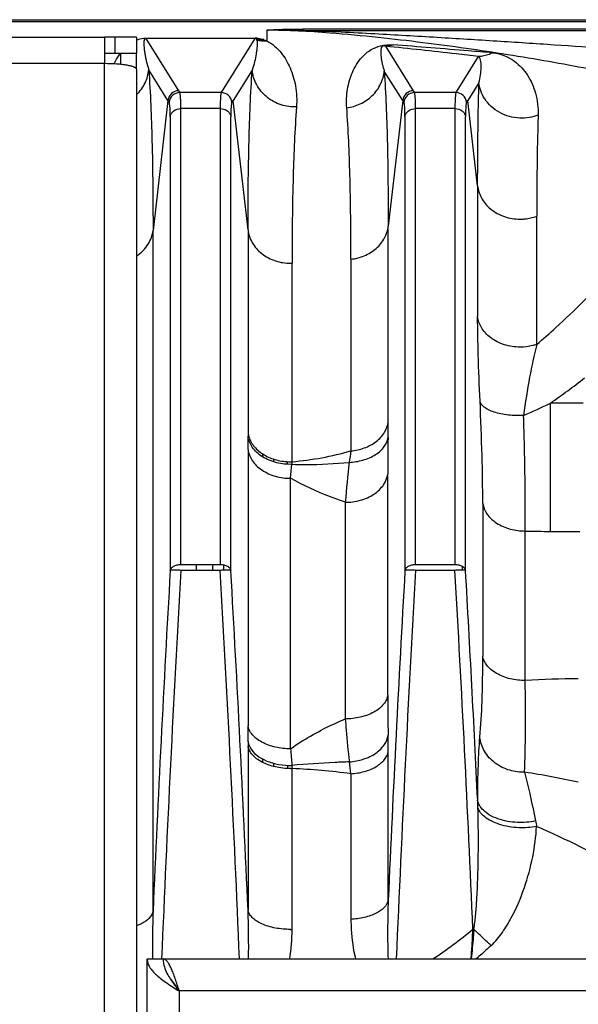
# Model space of a CAD drawing. Extents: x -1490 to 1181, y 8 to 1663.
# Tile 16 of 72: x -511 to -458, y 412 to 504. Entities that reach past the tile are written whole.
import ezdxf

# ---------------------------------------------------------------- set-up
doc = ezdxf.new("R2010")
doc.units = 0
doc.header["$LTSCALE"] = 65.395
doc.layers.get('0').update_dxf_attribs({"linetype": 'CONTINUOUS'})

msp = doc.modelspace()

# ---------------------------------------------------------------- linework, layer by layer
at = {"color": 6, "linetype": 'CONTINUOUS'}
for p, q in [((-692.174, 504.296), (-404.572, 504.296)), ((-701.572, 502.651), (-502.572, 502.651)), ((-499.572, 502.651), (-501.572, 502.651)), ((-499.572, 502.651), (-499.572, 501.151)), ((-501.572, 501.151), (-499.572, 501.151)), ((-499.572, 499.651), (-499.572, 375.966)), ((-498.572, 252.192), (-498.572, 416.192)), ((-498.572, 416.192), (-363.572, 416.192))]:
    msp.add_line(p, q, dxfattribs=at)
at = {"color": 9, "linetype": 'CONTINUOUS'}
for p, q in [((-404.572, 504.089), (-692.174, 504.089)), ((-483.98, 503.422), (-483.98, 503.296)), ((-404.572, 503.422), (-483.98, 503.422)), ((-498.699, 502.528), (-495.628, 497.629)), ((-491.516, 497.629), (-488.445, 502.528)), ((-487.373, 503.307), (-487.373, 502.303)), ((-483.98, 503.296), (-404.572, 503.296)), ((-476.245, 501.803), (-473.628, 497.629)), ((-469.516, 497.629), (-467.504, 500.838)), ((-502.572, 500.172), (-518.6, 500.172)), ((-502.572, 375.966), (-502.572, 500.172)), ((-496.623, 496.718), (-498.423, 499.589)), ((-488.731, 499.572), (-490.521, 496.718)), ((-474.623, 496.718), (-476.349, 499.471)), ((-467.474, 498.388), (-468.521, 496.718)), ((-495.628, 497.629), (-495.517, 497.454)), ((-491.627, 497.454), (-495.517, 497.454)), ((-491.627, 497.454), (-491.516, 497.629)), ((-473.628, 497.629), (-473.517, 497.454)), ((-469.627, 497.454), (-473.517, 497.454)), ((-469.627, 497.454), (-469.516, 497.629)), ((-496.623, 496.718), (-498.026, 484.537)), ((-495.417, 453.201), (-495.417, 495.962)), ((-491.727, 495.962), (-495.417, 495.962)), ((-491.727, 495.962), (-491.727, 453.201)), ((-489.122, 484.572), (-490.521, 496.718)), ((-474.623, 496.718), (-475.981, 484.928)), ((-473.417, 453.201), (-473.417, 495.962)), ((-469.727, 495.962), (-473.417, 495.962)), ((-469.727, 495.962), (-469.727, 453.201)), ((-467.598, 488.707), (-468.521, 496.718)), ((-496.412, 495.198), (-496.412, 452.639)), ((-490.732, 452.639), (-490.732, 495.199)), ((-474.412, 495.198), (-474.412, 452.639)), ((-468.732, 452.639), (-468.732, 495.199)), ((-467.598, 488.707), (-467.598, 476.456)), ((-462.06, 473.835), (-462.06, 485.86)), ((-475.981, 466.564), (-475.981, 484.928)), ((-498.026, 420.674), (-498.026, 484.537)), ((-489.122, 484.572), (-489.122, 465.561)), ((-484.995, 462.837), (-484.995, 481.454)), ((-479.475, 481.834), (-479.475, 463.846)), ((-460.774, 456.302), (-460.774, 468.332)), ((-457.696, 468.332), (-460.774, 468.332)), ((-489.118, 463.979), (-489.118, 438.061)), ((-487.727, 463.278), (-487.727, 463.555)), ((-486.732, 463.086), (-486.732, 462.829)), ((-485.415, 462.597), (-485.415, 462.854)), ((-485.137, 461.281), (-485.007, 462.591)), ((-485.137, 435.91), (-485.137, 461.281)), ((-476.026, 440.929), (-476.026, 461.677)), ((-480.006, 459.031), (-480.006, 438.713)), ((-467.118, 458.931), (-467.118, 444.602)), ((-463.137, 442.311), (-463.137, 456.335)), ((-460.774, 456.302), (-458.006, 456.302)), ((-493.953, 452.647), (-493.953, 453.21)), ((-492.412, 452.647), (-492.412, 453.201)), ((-491.417, 453.169), (-491.417, 452.661)), ((-469.055, 453.046), (-469.044, 452.672)), ((-469.055, 453.039), (-469.045, 452.666)), ((-489.122, 436.17), (-489.122, 420.767)), ((-475.981, 421.702), (-475.981, 435.647)), ((-487.727, 434.613), (-487.727, 434.939)), ((-486.732, 434.555), (-486.732, 434.249)), ((-485.379, 434.059), (-485.379, 434.361)), ((-484.995, 418.972), (-484.995, 434.056)), ((-479.475, 433.564), (-479.475, 419.905)), ((-495.572, 413.192), (-495.572, 255.192)), ((-366.572, 413.192), (-495.572, 413.192))]:
    msp.add_line(p, q, dxfattribs=at)
at = {"color": 2, "linetype": 'CONTINUOUS'}
for p, q in [((-502.572, 502.651), (-502.572, 500.172)), ((-501.572, 502.651), (-502.572, 502.651)), ((-501.572, 501.151), (-501.572, 502.651)), ((-498.699, 502.528), (-498.699, 502.557)), ((-498.699, 502.557), (-488.445, 502.557)), ((-488.445, 502.528), (-498.699, 502.528)), ((-487.654, 502.423), (-488.307, 502.423)), ((-488.291, 502.391), (-487.569, 502.391)), ((-502.572, 501.151), (-501.572, 501.151)), ((-501.072, 501.151), (-501.072, 500.102)), ((-499.572, 499.651), (-499.572, 501.151)), ((-495.417, 453.201), (-491.727, 453.201)), ((-491.729, 452.647), (-495.414, 452.647)), ((-473.417, 453.201), (-469.727, 453.201)), ((-469.728, 452.647), (-473.415, 452.647))]:
    msp.add_line(p, q, dxfattribs=at)
for centre, radius, start, end in [((-488.439, 500.348), 2.208, 87.85529, 90.14547), ((-488.447, 500.019), 2.538, 85.77662, 87.95012), ((-488.433, 500.215), 2.341, 84.45285, 85.7548), ((-487.533, 505.999), 3.699, 258.17374, 272.49183), ((-486.805, 465.867), 2.336, 187.52342, 192.51976), ((-418.209, 465.567), 70.912, 180.005, 180.28206), ((-486.749, 465.88), 2.394, 192.52237, 197.43691), ((-485.141, 468.122), 5.287, 270.0001, 271.58593), ((-460.077, 461.521), 24.952, 176.97669, 177.54348), ((-392.364, 436.173), 96.758, 179.76069, 180.00133), ((-487.332, 436.909), 1.823, 201.3251, 206.98256), ((-430.676, 436.126), 54.359, 181.87509, 182.18241), ((-485.141, 440.862), 6.808, 269.99988, 271.23126), ((-467.43, 404.697), 14.295, 92.11366, 92.43997)]:
    msp.add_arc(centre, radius, start, end, dxfattribs=at)
at = {"color": 9, "linetype": 'CONTINUOUS'}
for centre, radius, start, end in [((-485.986, 410.176), 93.142, 88.76571, 90.8531), ((-495.514, 496.452), 1.002, 90.17869, 174.8411), ((-491.63, 496.452), 1.002, 5.1589, 89.82131), ((-473.514, 496.452), 1.002, 90.17869, 174.8411), ((-469.63, 496.452), 1.002, 5.1589, 89.82131), ((-462.148, 518.399), 40.726, 212.16602, 212.45822), ((-524.989, 518.395), 40.718, 327.54174, 327.83401), ((-440.148, 518.399), 40.726, 212.16602, 212.45822), ((-502.989, 518.395), 40.718, 327.54174, 327.83401), ((-485.141, 486.07), 4.618, 269.99998, 271.81542), ((-504.282, 530.611), 75.972, 304.93812, 307.93615), ((-490.894, 530.781), 69.333, 293.46228, 295.74878), ((-558.025, 466.593), 82.044, 358.96957, 359.97977), ((-736.132, 463.958), 247.015, 0.00488, 0.2922), ((-264.543, 461.442), 211.484, 179.00407, 179.93622), ((-84.594, 401.737), 399.736, 171.06135, 171.21676), ((-371.733, 450.392), 108.618, 173.45391, 175.43816), ((-460.787, 540.835), 84.532, 268.40661, 270.00902), ((1937.114, 313.709), 2437.489, 176.732532, 177.484862), ((1890.924, 316.144), 2390.242, 176.726145, 177.600918), ((-2878.007, 316.147), 2390.181, 2.398922, 3.273863), ((-2925.214, 313.658), 2438.445, 2.517528, 3.26737), ((1969.809, 313.145), 2448.198, 176.733618, 177.458584), ((1913.062, 316.137), 2390.38, 176.726184, 177.601051), ((-2884.667, 314.651), 2418.879, 2.472001, 3.270476), ((-3014.6, 307.662), 2549.992, 2.7742, 3.25925), ((-458.246, 364.217), 78.247, 89.94061, 93.58413), ((-260.994, 440.922), 215.032, 179.99823, 180.99465), ((-846.549, 438.096), 357.431, 359.75649, 359.99443), ((-562.398, 435.707), 86.416, 359.96015, 0.98248), ((3.165, 476.34), 489.973, 184.73316, 184.91657), ((-512.933, 429.676), 33.683, 6.62799, 8.54645), ((-487.451, 375.294), 58.813, 82.20613, 87.60687), ((-476.936, 345.526), 89.251, 77.85885, 81.14323), ((-557.627, 427.685), 90.094, 1.70876, 2.16093), ((-583.225, 417.368), 94.164, 359.28451, 2.06881), ((-503.033, 418.981), 18.038, 351.10661, 359.97257), ((-485.141, 426.99), 8.019, 269.99988, 271.04532), ((-459.811, 418.928), 8.48, 191.06789, 191.96777)]:
    msp.add_arc(centre, radius, start, end, dxfattribs=at)
at = {"color": 6, "linetype": 'CONTINUOUS'}
for centre in [(-495.625, 496.627), (-473.625, 496.627)]:
    msp.add_arc(centre, 1.002, 90.16699, 174.80932, dxfattribs=at)
at = {"color": 9, "linetype": 'CONTINUOUS'}
for points, knots in [([(-487.373, 503.307), (-487.159, 503.333), (-486.663, 503.368), (-485.532, 503.414), (-484.614, 503.422), (-483.98, 503.422)], [0, 0, 0, 0, 0.189907, 0.439276, 1, 1, 1, 1]), ([(-499.572, 502.392), (-499.525, 502.411), (-499.246, 502.511), (-498.946, 502.557), (-498.699, 502.557)], [0, 0, 0, 0, 0.169452, 1, 1, 1, 1]), ([(-498.699, 502.528), (-498.726, 502.528), (-498.771, 502.516), (-498.82, 502.464), (-498.849, 502.398), (-498.867, 502.319), (-498.881, 502.212), (-498.886, 502.075), (-498.881, 501.849), (-498.856, 501.557), (-498.808, 501.194), (-498.743, 500.814), (-498.628, 500.274), (-498.514, 499.864), (-498.423, 499.589)], [0, 0, 0, 0, 0.025965, 0.041985, 0.069108, 0.095136, 0.121172, 0.174071, 0.228393, 0.341479, 0.460548, 0.585683, 0.717075, 1, 1, 1, 1]), ([(-453.545, 498.947), (-455.995, 499.458), (-461.03, 500.421), (-467.434, 501.438), (-472.771, 502.156), (-477.018, 502.65), (-481.896, 503.115), (-485.39, 503.307), (-487.373, 503.307)], [0, 0, 0, 0, 0.219922, 0.450247, 0.569527, 0.692976, 0.825836, 1, 1, 1, 1]), ([(-483.98, 503.296), (-482.781, 503.26), (-480.53, 503.166), (-476.329, 502.947), (-471.469, 502.661), (-465.861, 502.31), (-458.765, 501.845), (-450.336, 501.258), (-443.709, 500.751), (-440.521, 500.489)], [0, 0, 0, 0, 0.082616, 0.155175, 0.289753, 0.417991, 0.542215, 0.779601, 1, 1, 1, 1]), ([(-488.291, 502.378), (-488.264, 502.281), (-488.257, 502.071), (-488.273, 501.756), (-488.309, 501.427), (-488.379, 500.959), (-488.505, 500.334), (-488.645, 499.832), (-488.731, 499.572)], [0, 0, 0, 0, 0.106168, 0.216495, 0.332129, 0.453304, 0.71334, 1, 1, 1, 1]), ([(-487.373, 502.303), (-486.838, 502.054), (-485.963, 501.258), (-485.101, 499.759), (-484.59, 498.027), (-484.53, 496.768), (-484.579, 496.111)], [0, 0, 0, 0, 0.24813, 0.476672, 0.722937, 1, 1, 1, 1]), ([(-479.868, 496.042), (-479.909, 496.617), (-479.874, 497.48), (-479.63, 498.582), (-479.353, 499.363), (-478.963, 500.117), (-478.518, 500.713), (-478.039, 501.174), (-477.485, 501.572), (-476.633, 501.924), (-475.91, 501.968), (-475.515, 501.938)], [0, 0, 0, 0, 0.207946, 0.307537, 0.406019, 0.505856, 0.612377, 0.672547, 0.744753, 0.857163, 1, 1, 1, 1]), ([(-476.245, 501.803), (-476.285, 501.82), (-476.374, 501.85), (-476.541, 501.828), (-476.633, 501.677), (-476.668, 501.523), (-476.683, 501.374), (-476.685, 501.225), (-476.678, 501.023), (-476.652, 500.766), (-476.602, 500.452), (-476.536, 500.131), (-476.452, 499.802), (-476.386, 499.582), (-476.349, 499.471)], [0, 0, 0, 0, 0.047858, 0.104206, 0.170513, 0.226548, 0.281437, 0.336524, 0.392215, 0.505983, 0.623386, 0.744705, 0.870164, 1, 1, 1, 1]), ([(-475.515, 501.938), (-475.575, 501.918), (-475.813, 501.85), (-476.06, 501.812), (-476.245, 501.803)], [0, 0, 0, 0, 0.253308, 1, 1, 1, 1]), ([(-467.504, 500.838), (-468.207, 500.92), (-471.119, 501.258), (-474.032, 501.579), (-476.245, 501.803)], [0, 0, 0, 0, 0.241356, 1, 1, 1, 1]), ([(-466.201, 501.189), (-466.951, 501.25), (-470.055, 501.501), (-473.159, 501.754), (-475.515, 501.938)], [0, 0, 0, 0, 0.241346, 1, 1, 1, 1]), ([(-501.677, 500.148), (-501.635, 500.237), (-501.458, 500.585), (-501.251, 500.917), (-501.076, 501.151)], [0, 0, 0, 0, 0.253285, 1, 1, 1, 1]), ([(-466.201, 501.189), (-466.309, 501.133), (-466.722, 500.948), (-467.174, 500.851), (-467.504, 500.838)], [0, 0, 0, 0, 0.268588, 1, 1, 1, 1]), ([(-467.474, 498.388), (-467.41, 498.628), (-467.317, 499.088), (-467.259, 499.749), (-467.275, 500.258), (-467.353, 500.618), (-467.437, 500.784), (-467.504, 500.838)], [0, 0, 0, 0, 0.296095, 0.557959, 0.790956, 0.897314, 1, 1, 1, 1]), ([(-466.201, 501.189), (-465.788, 501.155), (-465.051, 500.97), (-464.142, 500.437), (-463.454, 499.809), (-462.715, 498.844), (-462.06, 497.356), (-461.906, 496.038), (-461.928, 495.346)], [0, 0, 0, 0, 0.156935, 0.280975, 0.395099, 0.507012, 0.738443, 1, 1, 1, 1]), ([(-499.572, 497.261), (-499.242, 497.579), (-498.71, 498.305), (-498.466, 499.17), (-498.423, 499.589)], [0, 0, 0, 0, 0.521246, 1, 1, 1, 1]), ([(-498.423, 499.589), (-498.27, 497.388), (-498.073, 492.37), (-498.026, 487.35), (-498.026, 484.537)], [0, 0, 0, 0, 0.439602, 1, 1, 1, 1]), ([(-489.122, 484.572), (-489.122, 487.372), (-489.075, 492.374), (-488.882, 497.375), (-488.731, 499.572)], [0, 0, 0, 0, 0.559604, 1, 1, 1, 1]), ([(-484.579, 496.111), (-485.062, 496.095), (-486.076, 496.235), (-487.43, 496.975), (-488.395, 498.156), (-488.684, 499.111), (-488.731, 499.572)], [0, 0, 0, 0, 0.245561, 0.507558, 0.764864, 1, 1, 1, 1]), ([(-479.868, 496.042), (-479.434, 496.093), (-478.557, 496.337), (-477.426, 497.107), (-476.633, 498.202), (-476.392, 499.056), (-476.349, 499.471)], [0, 0, 0, 0, 0.24775, 0.507488, 0.76277, 1, 1, 1, 1]), ([(-476.349, 499.471), (-476.208, 497.332), (-476.025, 492.484), (-475.981, 487.634), (-475.981, 484.928)], [0, 0, 0, 0, 0.44211, 1, 1, 1, 1]), ([(-467.598, 488.707), (-467.598, 489.583), (-467.589, 492.81), (-467.542, 496.038), (-467.474, 498.388)], [0, 0, 0, 0, 0.271461, 1, 1, 1, 1]), ([(-461.928, 495.346), (-462.47, 495.136), (-463.725, 494.931), (-465.285, 495.357), (-466.339, 496.111), (-466.942, 496.82), (-467.324, 497.593), (-467.446, 498.13), (-467.474, 498.388)], [0, 0, 0, 0, 0.241175, 0.510979, 0.645871, 0.773941, 0.892371, 1, 1, 1, 1]), ([(-495.417, 495.962), (-495.417, 496.156), (-495.419, 496.499), (-495.436, 496.944), (-495.46, 497.228), (-495.489, 497.382), (-495.506, 497.436), (-495.517, 497.454)], [0, 0, 0, 0, 0.387578, 0.685464, 0.889825, 0.956482, 1, 1, 1, 1]), ([(-491.627, 497.454), (-491.638, 497.436), (-491.655, 497.382), (-491.684, 497.228), (-491.707, 496.944), (-491.724, 496.499), (-491.727, 496.156), (-491.727, 495.962)], [0, 0, 0, 0, 0.043518, 0.110174, 0.314535, 0.612422, 1, 1, 1, 1]), ([(-473.417, 495.962), (-473.417, 496.156), (-473.419, 496.499), (-473.436, 496.944), (-473.46, 497.228), (-473.489, 497.382), (-473.506, 497.436), (-473.517, 497.454)], [0, 0, 0, 0, 0.387578, 0.685464, 0.889825, 0.956482, 1, 1, 1, 1]), ([(-469.627, 497.454), (-469.638, 497.436), (-469.655, 497.382), (-469.684, 497.228), (-469.707, 496.944), (-469.724, 496.499), (-469.727, 496.156), (-469.727, 495.962)], [0, 0, 0, 0, 0.043518, 0.110174, 0.314535, 0.612422, 1, 1, 1, 1]), ([(-496.412, 495.198), (-496.412, 495.373), (-496.414, 495.682), (-496.431, 496.082), (-496.455, 496.339), (-496.484, 496.477), (-496.501, 496.525), (-496.512, 496.542)], [0, 0, 0, 0, 0.386944, 0.684606, 0.888917, 0.955846, 1, 1, 1, 1]), ([(-496.412, 495.198), (-496.4, 495.299), (-496.328, 495.509), (-496.019, 495.851), (-495.652, 495.962), (-495.417, 495.962)], [0, 0, 0, 0, 0.224277, 0.477563, 1, 1, 1, 1]), ([(-491.727, 495.962), (-491.491, 495.962), (-491.125, 495.851), (-490.816, 495.509), (-490.744, 495.299), (-490.732, 495.198)], [0, 0, 0, 0, 0.522437, 0.775723, 1, 1, 1, 1]), ([(-490.632, 496.542), (-490.643, 496.525), (-490.66, 496.477), (-490.689, 496.338), (-490.712, 496.082), (-490.729, 495.682), (-490.732, 495.373), (-490.732, 495.199)], [0, 0, 0, 0, 0.044176, 0.111126, 0.315459, 0.6131, 1, 1, 1, 1]), ([(-484.579, 496.111), (-484.739, 493.964), (-484.946, 489.078), (-484.995, 484.19), (-484.995, 481.455)], [0, 0, 0, 0, 0.440468, 1, 1, 1, 1]), ([(-479.475, 481.836), (-479.475, 484.479), (-479.522, 489.217), (-479.717, 493.953), (-479.868, 496.042)], [0, 0, 0, 0, 0.557918, 1, 1, 1, 1]), ([(-474.412, 495.198), (-474.412, 495.373), (-474.414, 495.682), (-474.431, 496.082), (-474.455, 496.339), (-474.484, 496.477), (-474.501, 496.525), (-474.512, 496.542)], [0, 0, 0, 0, 0.386944, 0.684606, 0.888917, 0.955846, 1, 1, 1, 1]), ([(-474.412, 495.198), (-474.4, 495.299), (-474.328, 495.509), (-474.019, 495.851), (-473.652, 495.962), (-473.417, 495.962)], [0, 0, 0, 0, 0.224277, 0.477563, 1, 1, 1, 1]), ([(-469.727, 495.962), (-469.491, 495.962), (-469.125, 495.851), (-468.816, 495.509), (-468.744, 495.299), (-468.732, 495.198)], [0, 0, 0, 0, 0.522437, 0.775723, 1, 1, 1, 1]), ([(-468.632, 496.542), (-468.643, 496.525), (-468.66, 496.477), (-468.689, 496.338), (-468.712, 496.082), (-468.729, 495.682), (-468.732, 495.373), (-468.732, 495.199)], [0, 0, 0, 0, 0.044176, 0.111126, 0.315459, 0.6131, 1, 1, 1, 1]), ([(-461.928, 495.346), (-461.95, 494.624), (-462.034, 491.463), (-462.06, 488.3), (-462.06, 485.86)], [0, 0, 0, 0, 0.228453, 1, 1, 1, 1]), ([(-467.598, 488.707), (-467.554, 488.321), (-467.291, 487.5), (-466.41, 486.454), (-465.116, 485.748), (-464.115, 485.587), (-463.618, 485.587)], [0, 0, 0, 0, 0.212003, 0.457975, 0.728509, 1, 1, 1, 1]), ([(-463.618, 485.587), (-463.477, 485.587), (-462.949, 485.611), (-462.425, 485.727), (-462.06, 485.86)], [0, 0, 0, 0, 0.265963, 1, 1, 1, 1]), ([(-479.475, 481.834), (-479.048, 481.879), (-478.19, 482.093), (-477.07, 482.778), (-476.273, 483.765), (-476.025, 484.549), (-475.981, 484.928)], [0, 0, 0, 0, 0.257216, 0.52077, 0.771971, 1, 1, 1, 1]), ([(-499.572, 482.132), (-499.141, 482.418), (-498.422, 483.128), (-498.079, 484.081), (-498.026, 484.537)], [0, 0, 0, 0, 0.52983, 1, 1, 1, 1]), ([(-489.122, 484.572), (-489.075, 484.164), (-488.79, 483.31), (-487.865, 482.266), (-486.578, 481.599), (-485.612, 481.452), (-485.141, 481.452)], [0, 0, 0, 0, 0.224413, 0.476497, 0.742889, 1, 1, 1, 1]), ([(-462.06, 473.835), (-461.458, 474.351), (-459.089, 476.449), (-456.848, 478.69), (-455.232, 480.427)], [0, 0, 0, 0, 0.250449, 1, 1, 1, 1]), ([(-467.376, 468.517), (-467.444, 469.971), (-467.547, 472.617), (-467.598, 475.264), (-467.598, 476.456)], [0, 0, 0, 0, 0.549726, 1, 1, 1, 1]), ([(-463.618, 473.584), (-464.114, 473.584), (-465.104, 473.73), (-466.393, 474.37), (-467.283, 475.33), (-467.553, 476.099), (-467.598, 476.456)], [0, 0, 0, 0, 0.280052, 0.554515, 0.796791, 1, 1, 1, 1]), ([(-462.06, 473.835), (-462.176, 473.796), (-462.683, 473.648), (-463.213, 473.584), (-463.618, 473.584)], [0, 0, 0, 0, 0.232855, 1, 1, 1, 1]), ([(-462.06, 473.835), (-462.317, 472.82), (-462.783, 470.61), (-463.132, 468.379), (-463.289, 467.18)], [0, 0, 0, 0, 0.464108, 1, 1, 1, 1]), ([(-467.118, 458.931), (-467.118, 460.423), (-467.172, 463.619), (-467.296, 466.814), (-467.376, 468.517)], [0, 0, 0, 0, 0.466679, 1, 1, 1, 1]), ([(-463.289, 467.18), (-463.764, 467.156), (-464.479, 467.171), (-465.401, 467.307), (-466.03, 467.466), (-466.564, 467.678), (-467.056, 467.972), (-467.327, 468.296), (-467.376, 468.517)], [0, 0, 0, 0, 0.315219, 0.471892, 0.617305, 0.744656, 0.850145, 1, 1, 1, 1]), ([(-479.475, 463.846), (-479.052, 463.886), (-478.21, 464.069), (-477.097, 464.657), (-476.287, 465.518), (-476.025, 466.226), (-475.981, 466.564)], [0, 0, 0, 0, 0.268842, 0.538067, 0.784663, 1, 1, 1, 1]), ([(-463.136, 456.335), (-463.125, 458.022), (-463.147, 461.638), (-463.231, 465.252), (-463.289, 467.18)], [0, 0, 0, 0, 0.466672, 1, 1, 1, 1]), ([(-479.642, 462.775), (-479.205, 462.795), (-478.341, 462.929), (-477.346, 463.348), (-476.703, 463.84), (-476.245, 464.349), (-476.04, 464.815), (-475.994, 465.12)], [0, 0, 0, 0, 0.282604, 0.559352, 0.685888, 0.801527, 1, 1, 1, 1]), ([(-489.118, 463.974), (-489.07, 463.617), (-488.853, 463.068), (-488.347, 462.458), (-487.644, 461.882), (-486.555, 461.405), (-485.607, 461.281), (-485.137, 461.281)], [0, 0, 0, 0, 0.207907, 0.326982, 0.455219, 0.728883, 1, 1, 1, 1]), ([(-485.007, 462.591), (-484.56, 462.577), (-482.77, 462.553), (-480.979, 462.646), (-479.642, 462.775)], [0, 0, 0, 0, 0.249748, 1, 1, 1, 1]), ([(-480.006, 459.031), (-480.476, 459.191), (-482.234, 459.825), (-483.942, 460.605), (-485.137, 461.281)], [0, 0, 0, 0, 0.265404, 1, 1, 1, 1]), ([(-480.006, 459.031), (-479.539, 459.031), (-478.826, 459.122), (-477.936, 459.436), (-477.321, 459.766), (-476.803, 460.182), (-476.294, 460.78), (-476.074, 461.324), (-476.026, 461.677)], [0, 0, 0, 0, 0.271178, 0.410407, 0.546019, 0.674256, 0.79311, 1, 1, 1, 1]), ([(-467.118, 458.924), (-467.07, 458.579), (-466.85, 458.048), (-466.345, 457.466), (-465.829, 457.059), (-465.215, 456.734), (-464.322, 456.424), (-463.607, 456.335), (-463.137, 456.335)], [0, 0, 0, 0, 0.2034, 0.321211, 0.449088, 0.585103, 0.725392, 1, 1, 1, 1]), ([(-467.384, 436.988), (-467.283, 438.108), (-467.151, 440.646), (-467.118, 443.186), (-467.118, 444.602)], [0, 0, 0, 0, 0.442607, 1, 1, 1, 1]), ([(-463.137, 442.311), (-463.608, 442.311), (-464.321, 442.389), (-465.216, 442.665), (-465.829, 442.951), (-466.344, 443.31), (-466.74, 443.716), (-467.003, 444.15), (-467.095, 444.455), (-467.118, 444.602)], [0, 0, 0, 0, 0.28579, 0.430008, 0.567831, 0.694773, 0.808862, 0.909771, 1, 1, 1, 1]), ([(-463.195, 433.713), (-463.149, 434.979), (-463.099, 437.845), (-463.114, 440.712), (-463.137, 442.311)], [0, 0, 0, 0, 0.44212, 1, 1, 1, 1]), ([(-476.026, 440.929), (-476.049, 440.785), (-476.144, 440.486), (-476.41, 440.063), (-476.811, 439.67), (-477.329, 439.325), (-477.942, 439.05), (-478.834, 438.787), (-479.54, 438.713), (-480.006, 438.713)], [0, 0, 0, 0, 0.089329, 0.189676, 0.30371, 0.431018, 0.569377, 0.714069, 1, 1, 1, 1]), ([(-485.137, 435.91), (-484.759, 436.176), (-483.129, 437.25), (-481.376, 438.132), (-480.006, 438.713)], [0, 0, 0, 0, 0.237172, 1, 1, 1, 1]), ([(-480.006, 438.713), (-479.981, 438.365), (-479.878, 437.019), (-479.744, 435.676), (-479.624, 434.682)], [0, 0, 0, 0, 0.258397, 1, 1, 1, 1]), ([(-485.137, 435.91), (-485.606, 435.91), (-486.314, 435.982), (-487.208, 436.24), (-487.821, 436.508), (-488.337, 436.844), (-488.735, 437.226), (-489.001, 437.636), (-489.094, 437.927), (-489.118, 438.066)], [0, 0, 0, 0, 0.289504, 0.435316, 0.574117, 0.701076, 0.814031, 0.912705, 1, 1, 1, 1]), ([(-479.624, 434.682), (-479.182, 434.713), (-478.31, 434.874), (-477.318, 435.337), (-476.686, 435.861), (-476.236, 436.397), (-476.039, 436.877), (-475.994, 437.189)], [0, 0, 0, 0, 0.281569, 0.5573, 0.6838, 0.799861, 1, 1, 1, 1]), ([(-467.596, 431.082), (-467.591, 432.192), (-467.558, 434.162), (-467.461, 436.131), (-467.384, 436.988)], [0, 0, 0, 0, 0.563405, 1, 1, 1, 1]), ([(-463.195, 433.713), (-463.66, 433.701), (-464.643, 433.827), (-465.996, 434.485), (-467.02, 435.59), (-467.337, 436.533), (-467.384, 436.988)], [0, 0, 0, 0, 0.240811, 0.503462, 0.763133, 1, 1, 1, 1]), ([(-479.475, 433.564), (-479.055, 433.594), (-478.234, 433.729), (-477.285, 434.104), (-476.668, 434.536), (-476.232, 434.972), (-476.027, 435.38), (-475.981, 435.647)], [0, 0, 0, 0, 0.292198, 0.573312, 0.699178, 0.812074, 1, 1, 1, 1]), ([(-479.624, 434.682), (-480.073, 434.666), (-481.868, 434.592), (-483.662, 434.47), (-485.005, 434.347)], [0, 0, 0, 0, 0.24957, 1, 1, 1, 1]), ([(-463.195, 433.713), (-463.029, 433.046), (-462.676, 431.526), (-462.347, 430), (-462.17, 429.146)], [0, 0, 0, 0, 0.440589, 1, 1, 1, 1]), ([(-467.957, 418.983), (-467.883, 419.406), (-467.782, 420.296), (-467.679, 421.664), (-467.607, 423.088), (-467.543, 425.024), (-467.515, 427.455), (-467.543, 429.401), (-467.572, 430.371)], [0, 0, 0, 0, 0.113121, 0.235178, 0.360839, 0.488205, 0.744677, 1, 1, 1, 1]), ([(-462.17, 429.146), (-462.727, 429.023), (-463.928, 428.927), (-465.405, 429.18), (-466.457, 429.654), (-467.049, 430.086), (-467.437, 430.566), (-467.568, 430.918), (-467.596, 431.082)], [0, 0, 0, 0, 0.2736, 0.572049, 0.707565, 0.823956, 0.920146, 1, 1, 1, 1]), ([(-462.077, 428.619), (-462.622, 428.515), (-463.798, 428.444), (-465.244, 428.677), (-466.304, 429.099), (-467.047, 429.556), (-467.463, 430.036), (-467.572, 430.37)], [0, 0, 0, 0, 0.27168, 0.571906, 0.709402, 0.827602, 1, 1, 1, 1]), ([(-466.335, 417.458), (-465.939, 417.826), (-465.251, 418.659), (-464.162, 420.462), (-463.168, 422.834), (-462.385, 425.72), (-462.123, 427.664), (-462.077, 428.619)], [0, 0, 0, 0, 0.133242, 0.264073, 0.518629, 0.764327, 1, 1, 1, 1]), ([(-446.767, 419.979), (-449.073, 421.616), (-454.027, 424.779), (-459.284, 427.417), (-462.077, 428.619)], [0, 0, 0, 0, 0.481787, 1, 1, 1, 1]), ([(-475.981, 421.702), (-476.088, 421.163), (-476.78, 420.612), (-477.639, 420.253), (-478.43, 420.018), (-479.054, 419.931), (-479.475, 419.905)], [0, 0, 0, 0, 0.400894, 0.541573, 0.691992, 1, 1, 1, 1]), ([(-475.981, 421.702), (-476.014, 420.773), (-476.053, 418.936), (-476.03, 417.099), (-475.989, 416.192)], [0, 0, 0, 0, 0.506062, 1, 1, 1, 1]), ([(-498.026, 420.674), (-498.053, 420.542), (-498.206, 420.176), (-498.739, 419.669), (-499.264, 419.408), (-499.571, 419.291)], [0, 0, 0, 0, 0.187682, 0.541916, 1, 1, 1, 1]), ([(-498.026, 420.674), (-498.039, 420.3), (-498.083, 418.806), (-498.094, 417.312), (-498.079, 416.192)], [0, 0, 0, 0, 0.250713, 1, 1, 1, 1]), ([(-485.141, 418.971), (-485.609, 418.971), (-486.313, 419.03), (-487.209, 419.245), (-487.819, 419.467), (-488.334, 419.745), (-488.732, 420.061), (-489.001, 420.402), (-489.098, 420.65), (-489.122, 420.767)], [0, 0, 0, 0, 0.302811, 0.453724, 0.595361, 0.721979, 0.831026, 0.92236, 1, 1, 1, 1]), ([(-479.475, 419.905), (-479.475, 419.593), (-479.44, 418.346), (-479.265, 417.099), (-479.034, 416.192)], [0, 0, 0, 0, 0.249777, 1, 1, 1, 1]), ([(-466.335, 417.458), (-466.464, 417.57), (-467.018, 418.063), (-467.554, 418.578), (-467.957, 418.983)], [0, 0, 0, 0, 0.229891, 1, 1, 1, 1]), ([(-466.335, 417.458), (-466.452, 417.35), (-466.917, 416.922), (-467.39, 416.503), (-467.745, 416.192)], [0, 0, 0, 0, 0.252781, 1, 1, 1, 1])]:
    msp.add_open_spline(points, degree=3, knots=knots, dxfattribs=at)
at = {"color": 2, "linetype": 'CONTINUOUS'}
for points, knots in [([(-488.291, 502.378), (-488.299, 502.405), (-488.314, 502.446), (-488.359, 502.509), (-488.411, 502.528), (-488.445, 502.528)], [0, 0, 0, 0, 0.357658, 0.564154, 1, 1, 1, 1]), ([(-488.207, 502.546), (-488.104, 502.536), (-487.816, 502.489), (-487.541, 502.386), (-487.373, 502.303)], [0, 0, 0, 0, 0.356021, 1, 1, 1, 1]), ([(-485.007, 462.591), (-485.485, 462.578), (-486.456, 462.678), (-487.773, 463.211), (-488.753, 464.09), (-489.072, 464.858), (-489.121, 465.218)], [0, 0, 0, 0, 0.271442, 0.547057, 0.793836, 1, 1, 1, 1]), ([(-489.033, 465.162), (-488.927, 464.824), (-488.543, 464.162), (-487.623, 463.418), (-486.449, 462.943), (-485.583, 462.835), (-485.141, 462.835)], [0, 0, 0, 0, 0.220773, 0.462582, 0.7251, 1, 1, 1, 1]), ([(-496.412, 452.639), (-496.399, 452.718), (-496.315, 452.884), (-496.081, 453.061), (-495.77, 453.175), (-495.537, 453.201), (-495.417, 453.201)], [0, 0, 0, 0, 0.197577, 0.431676, 0.704266, 1, 1, 1, 1]), ([(-495.414, 452.647), (-495.531, 452.653), (-495.706, 452.661), (-495.932, 452.666), (-496.084, 452.667), (-496.211, 452.664), (-496.308, 452.66), (-496.371, 452.652), (-496.404, 452.645), (-496.412, 452.639)], [0, 0, 0, 0, 0.351421, 0.52284, 0.678023, 0.80739, 0.905356, 0.968732, 1, 1, 1, 1]), ([(-490.732, 452.639), (-490.74, 452.645), (-490.773, 452.652), (-490.835, 452.66), (-490.933, 452.664), (-491.06, 452.667), (-491.212, 452.666), (-491.438, 452.661), (-491.612, 452.653), (-491.729, 452.647)], [0, 0, 0, 0, 0.031273, 0.094656, 0.192629, 0.322003, 0.477189, 0.648605, 1, 1, 1, 1]), ([(-491.727, 453.201), (-491.606, 453.201), (-491.373, 453.175), (-491.063, 453.061), (-490.829, 452.884), (-490.745, 452.718), (-490.732, 452.639)], [0, 0, 0, 0, 0.295734, 0.568324, 0.802423, 1, 1, 1, 1]), ([(-474.412, 452.639), (-474.399, 452.718), (-474.315, 452.884), (-474.081, 453.061), (-473.77, 453.175), (-473.537, 453.201), (-473.417, 453.201)], [0, 0, 0, 0, 0.197577, 0.431676, 0.704266, 1, 1, 1, 1]), ([(-473.415, 452.647), (-473.532, 452.653), (-473.706, 452.661), (-473.932, 452.666), (-474.084, 452.667), (-474.211, 452.664), (-474.309, 452.66), (-474.371, 452.652), (-474.404, 452.645), (-474.412, 452.639)], [0, 0, 0, 0, 0.351542, 0.52296, 0.678118, 0.807447, 0.905379, 0.968735, 1, 1, 1, 1]), ([(-468.732, 452.639), (-468.74, 452.645), (-468.773, 452.652), (-468.835, 452.66), (-468.932, 452.664), (-469.059, 452.667), (-469.211, 452.666), (-469.437, 452.661), (-469.611, 452.653), (-469.728, 452.647)], [0, 0, 0, 0, 0.03126, 0.094595, 0.192492, 0.321784, 0.476915, 0.648335, 1, 1, 1, 1]), ([(-469.727, 453.201), (-469.606, 453.201), (-469.373, 453.175), (-469.063, 453.061), (-468.829, 452.884), (-468.745, 452.718), (-468.732, 452.639)], [0, 0, 0, 0, 0.295734, 0.568324, 0.802423, 1, 1, 1, 1]), ([(-485.141, 434.054), (-485.624, 434.054), (-486.55, 434.151), (-487.624, 434.519), (-488.318, 434.954), (-488.716, 435.32), (-488.995, 435.725), (-489.097, 436.024), (-489.122, 436.17)], [0, 0, 0, 0, 0.299849, 0.574399, 0.696646, 0.807403, 0.907569, 1, 1, 1, 1]), ([(-489.121, 436.577), (-489.116, 436.549), (-489.095, 436.437), (-489.061, 436.327), (-489.03, 436.247)], [0, 0, 0, 0, 0.242394, 1, 1, 1, 1]), ([(-488.956, 436.082), (-488.652, 435.485), (-487.669, 434.8), (-486.24, 434.404), (-485.413, 434.34), (-485.005, 434.347)], [0, 0, 0, 0, 0.449612, 0.727008, 1, 1, 1, 1]), ([(-468.212, 416.192), (-468.176, 416.646), (-468.11, 417.575), (-468.062, 418.505), (-468.039, 418.979)], [0, 0, 0, 0, 0.490075, 1, 1, 1, 1]), ([(-467.957, 418.983), (-467.975, 418.744), (-468.043, 417.813), (-468.127, 416.882), (-468.2, 416.192)], [0, 0, 0, 0, 0.25632, 1, 1, 1, 1]), ([(-497.072, 416.192), (-497.072, 415.939), (-496.961, 415.266), (-496.408, 414.253), (-495.86, 413.559), (-495.572, 413.192)], [0, 0, 0, 0, 0.222346, 0.589674, 1, 1, 1, 1]), ([(-495.572, 413.192), (-495.714, 413.415), (-495.977, 413.829), (-496.279, 414.221), (-496.443, 414.379)], [0, 0, 0, 0, 0.536916, 1, 1, 1, 1])]:
    msp.add_open_spline(points, degree=3, knots=knots, dxfattribs=at)
at = {"color": 6, "linetype": 'CONTINUOUS'}
for points, knots in [([(-499.572, 499.651), (-499.572, 499.69), (-499.62, 499.752), (-499.706, 499.807), (-499.855, 499.878), (-500.105, 499.952), (-500.475, 500.028), (-500.925, 500.09), (-501.632, 500.154), (-502.189, 500.172), (-502.572, 500.172)], [0, 0, 0, 0, 0.037501, 0.065436, 0.100819, 0.194372, 0.316764, 0.464142, 0.63132, 1, 1, 1, 1]), ([(-498.572, 416.192), (-498.572, 416.066), (-498.529, 415.801), (-498.347, 415.419), (-498.061, 415.044), (-497.532, 414.523), (-496.688, 413.903), (-495.957, 413.438), (-495.572, 413.192)], [0, 0, 0, 0, 0.08649, 0.180413, 0.28672, 0.407304, 0.6874, 1, 1, 1, 1]), ([(-495.572, 413.192), (-495.694, 413.576), (-495.871, 414.135), (-496.124, 414.842), (-496.307, 415.293), (-496.489, 415.666), (-496.672, 415.949), (-496.857, 416.138), (-497.006, 416.192), (-497.072, 416.192)], [0, 0, 0, 0, 0.349767, 0.509488, 0.651903, 0.772829, 0.869754, 0.943189, 1, 1, 1, 1])]:
    msp.add_open_spline(points, degree=3, knots=knots, dxfattribs=at)
at = {"color": 9, "linetype": 'CONTINUOUS'}
for points in [[(-484.995, 462.837), (-483.131, 462.996), (-481.276, 463.342), (-479.475, 463.846)], [(-462.17, 429.146), (-462.134, 428.971), (-462.103, 428.795), (-462.077, 428.619)], [(-471.793, 416.192), (-470.496, 417.056), (-469.245, 417.993), (-468.038, 418.98)]]:
    msp.add_open_spline(points, degree=3, dxfattribs=at)

doc.saveas('drawing.dxf')
